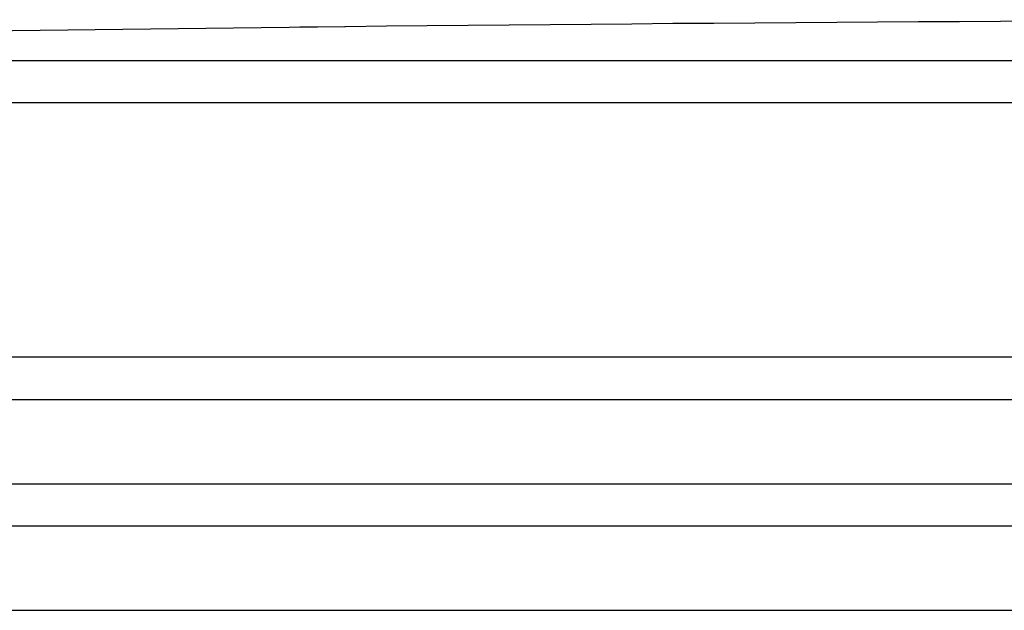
# Model space of a CAD drawing. Header units: millimetres. Extents: x 0 to 420, y 0 to 297.
# Tile 31 of 36: x 350.77 to 352.75, y 263.21 to 264.4. Entities that reach past the tile are written whole.
import ezdxf

# ---------------------------------------------------------------- set-up
doc = ezdxf.new("R2010")
doc.units = ezdxf.units.MM
doc.header["$LTSCALE"] = 23.1
doc.layers.get('0').update_dxf_attribs({"linetype": 'CONTINUOUS'})
doc.layers.add('01_GLOBAL', color=7, linetype='CONTINUOUS')

msp = doc.modelspace()

# ---------------------------------------------------------------- linework, layer by layer
at = {"color": 7, "linetype": 'Continuous'}
for p, q in [((351.4223, 264.3873), (351.2523, 264.3852)), ((351.3527, 264.3864), (351.3305, 264.3862)), ((351.4212, 264.3873), (351.3527, 264.3864)), ((351.4223, 264.3873), (351.4212, 264.3873)), ((347.601, 263.6365), (360.521, 263.6365)), ((347.601, 263.4665), (360.521, 263.4665)), ((347.6861, 263.3815), (360.436, 263.3815))]:
    msp.add_line(p, q, dxfattribs=at)
at = {"color": 9, "linetype": 'Continuous'}
for p, q in [((351.4223, 264.3874), (351.4223, 264.3873)), ((353.7309, 264.3187), (347.6924, 264.3187)), ((353.7266, 264.2337), (347.6097, 264.2337)), ((360.521, 263.7215), (347.601, 263.7215))]:
    msp.add_line(p, q, dxfattribs=at)
at = {"color": 7, "linetype": 'Continuous'}
for radius, start, end in [(245.5225, 89.384203, 90.615797), (245.5223, 90.655481, 91.486375)]:
    msp.add_arc((354.061, 18.879), radius, start, end, dxfattribs=at)
at = {"layer": '01_GLOBAL', "color": 7, "linetype": 'Continuous'}
msp.add_line((347.6861, 263.3815), (360.436, 263.3815), dxfattribs=at)
at = {"layer": '01_GLOBAL', "color": 9, "linetype": 'Continuous'}
msp.add_line((347.516, 263.2115), (360.606, 263.2115), dxfattribs=at)

doc.saveas('drawing.dxf')
